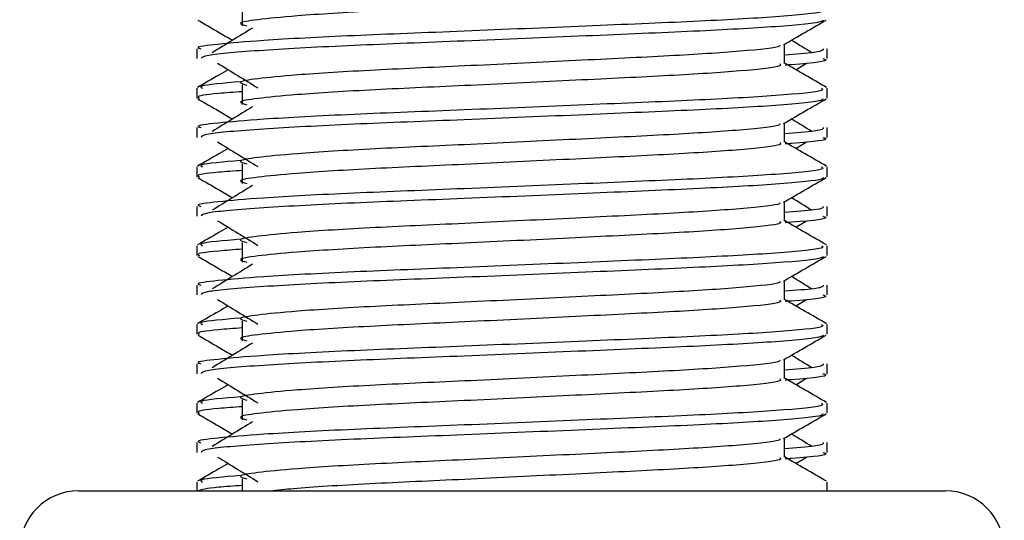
# Model space of a CAD drawing. Header units: millimetres. Extents: x 0 to 420, y 0 to 297.
# Tile 110 of 124: x 320.737 to 321.638, y 195.777 to 196.235. Entities that reach past the tile are written whole.
import ezdxf

# ---------------------------------------------------------------- set-up
doc = ezdxf.new("R2010")
doc.units = ezdxf.units.MM

msp = doc.modelspace()

# ---------------------------------------------------------------- linework, layer by layer
at = {"color": 7, "linetype": 'Continuous', "lineweight": 25}
for p, q in [((320.94019, 196.24767), (320.94019, 196.22965)), ((320.89869, 196.20865), (320.89869, 196.19967)), ((321.43633, 196.19521), (321.43633, 196.21278)), ((321.47534, 196.19967), (321.47534, 196.20865)), ((321.44672, 196.18957), (321.45637, 196.19548)), ((320.89869, 196.1726), (320.89869, 196.16362)), ((320.94019, 196.17558), (320.94019, 196.15756)), ((321.47534, 196.16362), (321.47534, 196.1726)), ((320.89869, 196.13657), (320.89869, 196.12759)), ((321.43633, 196.12313), (321.43633, 196.1407)), ((321.47534, 196.12759), (321.47534, 196.13657)), ((321.44672, 196.11749), (321.45637, 196.12339)), ((320.89869, 196.10052), (320.89869, 196.09153)), ((320.94019, 196.1035), (320.94019, 196.08548)), ((321.47534, 196.09153), (321.47534, 196.10052)), ((320.89869, 196.06449), (320.89869, 196.05551)), ((321.43633, 196.05105), (321.43633, 196.06862)), ((321.47534, 196.05551), (321.47534, 196.06449)), ((321.44672, 196.0454), (321.45637, 196.05131)), ((320.89869, 196.02844), (320.89869, 196.01945)), ((320.94019, 196.03142), (320.94019, 196.0134)), ((321.47534, 196.01945), (321.47534, 196.02844)), ((320.89869, 195.99241), (320.89869, 195.98342)), ((321.43633, 195.97896), (321.43633, 195.99654)), ((321.47534, 195.98342), (321.47534, 195.99241)), ((321.44672, 195.97332), (321.45637, 195.97923)), ((320.89869, 195.95636), (320.89869, 195.94737)), ((320.94019, 195.95934), (320.94019, 195.94132)), ((321.47534, 195.94737), (321.47534, 195.95636)), ((320.89869, 195.92033), (320.89869, 195.91134)), ((321.43633, 195.90688), (321.43633, 195.92446)), ((321.47534, 195.91134), (321.47534, 195.92033)), ((321.44672, 195.90124), (321.45637, 195.90715)), ((320.89869, 195.88428), (320.89869, 195.87529)), ((320.94019, 195.88726), (320.94019, 195.86924)), ((321.47534, 195.87529), (321.47534, 195.88428)), ((320.89869, 195.84825), (320.89869, 195.83926)), ((321.43633, 195.8348), (321.43633, 195.85238)), ((321.47534, 195.83926), (321.47534, 195.84825)), ((321.44672, 195.82916), (321.45637, 195.83507)), ((320.89869, 195.8122), (320.89869, 195.80417)), ((320.94019, 195.81518), (320.94019, 195.80417)), ((321.47534, 195.80417), (321.47534, 195.8122)), ((320.79057, 195.80417), (321.22139, 195.80417)), ((321.22139, 195.80417), (321.58346, 195.80417))]:
    msp.add_line(p, q, dxfattribs=at)
for centre, start, end in [((320.79057, 195.75011), 90, 180), ((321.58346, 195.75011), 0, 90)]:
    msp.add_arc(centre, 0.05406, start, end, dxfattribs=at)
for points, knots in [([(321.43201, 196.26724), (321.4328, 196.26654), (321.43517, 196.26444), (321.40008, 196.26042), (321.33428, 196.25621), (321.24583, 196.25202), (321.14957, 196.24726), (321.05846, 196.24327), (320.99111, 196.23918), (320.95231, 196.23527), (320.93419, 196.23239), (320.94125, 196.23045), (320.94439, 196.22958)], [0, 0, 0, 0, 0.059132, 0.177163, 0.292064, 0.406849, 0.524898, 0.638409, 0.754774, 0.844226, 0.930647, 1, 1, 1, 1]), ([(321.47035, 196.24468), (321.47125, 196.24399), (321.47395, 196.24191), (321.43341, 196.23789), (321.35733, 196.23369), (321.25505, 196.22949), (321.14368, 196.22473), (321.03842, 196.22075), (320.96017, 196.21665), (320.91635, 196.21274), (320.89632, 196.21038), (320.90116, 196.20898), (320.90229, 196.20865)], [0, 0, 0, 0, 0.061077, 0.184512, 0.304677, 0.424721, 0.548174, 0.666888, 0.788581, 0.882129, 0.97251, 1, 1, 1, 1]), ([(320.89937, 196.23497), (320.90589, 196.2312), (320.91653, 196.22505), (320.92716, 196.21889), (320.93127, 196.21651)], [0, 0, 0, 0, 0.61317, 1, 1, 1, 1]), ([(321.4719, 196.23492), (321.47167, 196.23448), (321.47075, 196.23261), (321.4335, 196.22888), (321.35731, 196.22468), (321.25502, 196.22048), (321.14379, 196.21572), (321.03803, 196.21174), (320.95481, 196.20728), (320.90465, 196.20302), (320.90308, 196.20066), (320.90243, 196.19967)], [0, 0, 0, 0, 0.0399117, 0.1661575, 0.2890582, 0.4118359, 0.5381002, 0.6595169, 0.7839817, 0.9096926, 1, 1, 1, 1]), ([(321.43555, 196.21233), (321.44206, 196.21611), (321.4551, 196.22365), (321.46814, 196.2312), (321.47466, 196.23497)], [0, 0, 0, 0, 0.499936, 1, 1, 1, 1]), ([(320.9495, 196.22768), (320.94336, 196.22392), (320.93107, 196.21639), (320.91881, 196.20887), (320.91268, 196.20511)], [0, 0, 0, 0, 0.49999, 1, 1, 1, 1]), ([(321.46135, 196.20511), (321.45522, 196.20887), (321.44903, 196.21267), (321.44282, 196.21647), (321.44276, 196.21651)], [0, 0, 0, 0, 0.989832, 1, 1, 1, 1]), ([(321.4319, 196.21228), (321.4322, 196.21187), (321.43352, 196.21006), (321.39958, 196.20635), (321.33441, 196.20215), (321.2458, 196.19795), (321.14958, 196.1932), (321.05846, 196.18921), (320.99111, 196.18512), (320.95231, 196.18121), (320.93418, 196.17833), (320.94125, 196.17638), (320.9444, 196.17552)], [0, 0, 0, 0, 0.035107, 0.156135, 0.273953, 0.391653, 0.512699, 0.629093, 0.748412, 0.840135, 0.92875, 1, 1, 1, 1]), ([(321.47174, 196.20865), (321.4719, 196.20758), (321.47217, 196.20576), (321.44674, 196.20378), (321.43633, 196.20297)], [0, 0, 0, 0, 0.590683, 1, 1, 1, 1]), ([(321.4716, 196.19967), (321.47266, 196.19933), (321.47804, 196.19761), (321.46416, 196.19546), (321.43899, 196.19384), (321.4371, 196.19372)], [0, 0, 0, 0, 0.18373, 0.938556, 1, 1, 1, 1]), ([(320.92731, 196.18957), (320.92447, 196.18792), (320.91511, 196.18251), (320.90575, 196.17709), (320.89923, 196.17332)], [0, 0, 0, 0, 0.303338, 1, 1, 1, 1]), ([(320.91766, 196.19548), (320.92381, 196.19171), (320.93609, 196.18419), (320.94836, 196.17666), (320.95449, 196.1729)], [0, 0, 0, 0, 0.500011, 1, 1, 1, 1]), ([(321.43201, 196.19516), (321.4328, 196.19446), (321.43517, 196.19236), (321.40008, 196.18834), (321.33428, 196.18413), (321.24583, 196.17993), (321.14957, 196.17518), (321.05846, 196.17119), (320.99111, 196.1671), (320.95231, 196.16319), (320.93419, 196.16031), (320.94125, 196.15837), (320.94439, 196.1575)], [0, 0, 0, 0, 0.059132, 0.177163, 0.292064, 0.406849, 0.524898, 0.638409, 0.754774, 0.844226, 0.930647, 1, 1, 1, 1]), ([(321.4748, 196.17332), (321.46828, 196.17709), (321.45545, 196.18451), (321.44263, 196.19194), (321.43633, 196.19558)], [0, 0, 0, 0, 0.508368, 1, 1, 1, 1]), ([(321.47035, 196.1726), (321.47125, 196.17191), (321.47395, 196.16983), (321.43341, 196.16581), (321.35733, 196.1616), (321.25505, 196.15741), (321.14368, 196.15265), (321.03842, 196.14866), (320.96017, 196.14457), (320.91635, 196.14066), (320.89632, 196.1383), (320.90116, 196.1369), (320.90229, 196.13657)], [0, 0, 0, 0, 0.061077, 0.184512, 0.304677, 0.424721, 0.548174, 0.666888, 0.788581, 0.882129, 0.97251, 1, 1, 1, 1]), ([(320.93859, 196.17851), (320.92298, 196.17718), (320.89901, 196.17514), (320.90247, 196.17326), (320.90368, 196.1726)], [0, 0, 0, 0, 0.651043, 1, 1, 1, 1]), ([(320.89937, 196.16289), (320.90589, 196.15912), (320.91653, 196.15296), (320.92716, 196.14681), (320.93127, 196.14443)], [0, 0, 0, 0, 0.61317, 1, 1, 1, 1]), ([(320.94019, 196.16944), (320.93252, 196.16888), (320.90897, 196.16716), (320.89772, 196.16533), (320.90045, 196.16394), (320.90108, 196.16362)], [0, 0, 0, 0, 0.270543, 0.831179, 1, 1, 1, 1]), ([(321.4719, 196.16284), (321.47167, 196.16239), (321.47075, 196.16053), (321.4335, 196.1568), (321.35731, 196.15259), (321.25502, 196.1484), (321.14379, 196.14364), (321.03803, 196.13966), (320.95481, 196.13519), (320.90465, 196.13094), (320.90308, 196.12858), (320.90243, 196.12759)], [0, 0, 0, 0, 0.039912, 0.166158, 0.289058, 0.411836, 0.5381, 0.659517, 0.783982, 0.909693, 1, 1, 1, 1]), ([(321.43555, 196.14025), (321.44206, 196.14402), (321.4551, 196.15157), (321.46814, 196.15912), (321.47466, 196.16289)], [0, 0, 0, 0, 0.499936, 1, 1, 1, 1]), ([(320.9495, 196.1556), (320.94336, 196.15184), (320.93107, 196.14431), (320.91881, 196.13679), (320.91268, 196.13303)], [0, 0, 0, 0, 0.49999, 1, 1, 1, 1]), ([(321.46135, 196.13303), (321.45522, 196.13679), (321.44903, 196.14059), (321.44282, 196.14439), (321.44276, 196.14443)], [0, 0, 0, 0, 0.989832, 1, 1, 1, 1]), ([(321.4319, 196.14019), (321.4322, 196.13979), (321.43352, 196.13798), (321.39958, 196.13427), (321.33441, 196.13007), (321.2458, 196.12587), (321.14958, 196.12112), (321.05846, 196.11713), (320.99111, 196.11304), (320.95231, 196.10912), (320.93418, 196.10624), (320.94125, 196.1043), (320.9444, 196.10344)], [0, 0, 0, 0, 0.035107, 0.156135, 0.273953, 0.391653, 0.512699, 0.629093, 0.748412, 0.840135, 0.92875, 1, 1, 1, 1]), ([(321.47174, 196.13657), (321.4719, 196.1355), (321.47217, 196.13368), (321.44674, 196.13169), (321.43633, 196.13088)], [0, 0, 0, 0, 0.590683, 1, 1, 1, 1]), ([(321.4716, 196.12759), (321.47266, 196.12725), (321.47804, 196.12553), (321.46416, 196.12337), (321.43899, 196.12176), (321.4371, 196.12164)], [0, 0, 0, 0, 0.18373, 0.938556, 1, 1, 1, 1]), ([(320.92731, 196.11749), (320.92447, 196.11584), (320.91511, 196.11043), (320.90575, 196.10501), (320.89923, 196.10124)], [0, 0, 0, 0, 0.303338, 1, 1, 1, 1]), ([(320.91766, 196.12339), (320.92381, 196.11963), (320.93609, 196.11211), (320.94836, 196.10458), (320.95449, 196.10082)], [0, 0, 0, 0, 0.500011, 1, 1, 1, 1]), ([(321.43201, 196.12307), (321.4328, 196.12237), (321.43517, 196.12028), (321.40008, 196.11625), (321.33428, 196.11205), (321.24583, 196.10785), (321.14957, 196.10309), (321.05846, 196.09911), (320.99111, 196.09502), (320.95231, 196.0911), (320.93419, 196.08823), (320.94125, 196.08628), (320.94439, 196.08542)], [0, 0, 0, 0, 0.059132, 0.177163, 0.292064, 0.406849, 0.524898, 0.638409, 0.754774, 0.844226, 0.930647, 1, 1, 1, 1]), ([(321.4748, 196.10124), (321.46828, 196.10501), (321.45545, 196.11243), (321.44263, 196.11985), (321.43633, 196.1235)], [0, 0, 0, 0, 0.508368, 1, 1, 1, 1]), ([(321.47035, 196.10052), (321.47125, 196.09983), (321.47395, 196.09774), (321.43341, 196.09373), (321.35733, 196.08952), (321.25505, 196.08533), (321.14368, 196.08057), (321.03842, 196.07658), (320.96017, 196.07249), (320.91635, 196.06857), (320.89632, 196.06622), (320.90116, 196.06482), (320.90229, 196.06449)], [0, 0, 0, 0, 0.061077, 0.184512, 0.304677, 0.424721, 0.548174, 0.666888, 0.788581, 0.882129, 0.97251, 1, 1, 1, 1]), ([(320.93859, 196.10643), (320.92298, 196.1051), (320.89901, 196.10306), (320.90247, 196.10118), (320.90368, 196.10052)], [0, 0, 0, 0, 0.651043, 1, 1, 1, 1]), ([(320.89937, 196.09081), (320.90589, 196.08704), (320.91653, 196.08088), (320.92716, 196.07473), (320.93127, 196.07235)], [0, 0, 0, 0, 0.61317, 1, 1, 1, 1]), ([(320.94019, 196.09736), (320.93252, 196.0968), (320.90897, 196.09507), (320.89772, 196.09325), (320.90045, 196.09186), (320.90108, 196.09153)], [0, 0, 0, 0, 0.270543, 0.831179, 1, 1, 1, 1]), ([(321.4719, 196.09076), (321.47167, 196.09031), (321.47075, 196.08845), (321.4335, 196.08471), (321.35731, 196.08051), (321.25502, 196.07632), (321.14379, 196.07156), (321.03803, 196.06757), (320.95481, 196.06311), (320.90465, 196.05886), (320.90308, 196.05649), (320.90243, 196.05551)], [0, 0, 0, 0, 0.039912, 0.166158, 0.289058, 0.411836, 0.5381, 0.659517, 0.783982, 0.909693, 1, 1, 1, 1]), ([(321.43555, 196.06817), (321.44206, 196.07194), (321.4551, 196.07949), (321.46814, 196.08704), (321.47466, 196.09081)], [0, 0, 0, 0, 0.499936, 1, 1, 1, 1]), ([(320.9495, 196.08352), (320.94336, 196.07975), (320.93107, 196.07223), (320.91881, 196.06471), (320.91268, 196.06094)], [0, 0, 0, 0, 0.49999, 1, 1, 1, 1]), ([(321.46135, 196.06094), (321.45522, 196.06471), (321.44903, 196.06851), (321.44282, 196.07231), (321.44276, 196.07235)], [0, 0, 0, 0, 0.989832, 1, 1, 1, 1]), ([(321.4319, 196.06811), (321.4322, 196.06771), (321.43352, 196.0659), (321.39958, 196.06219), (321.33441, 196.05799), (321.2458, 196.05379), (321.14958, 196.04903), (321.05846, 196.04505), (320.99111, 196.04095), (320.95231, 196.03704), (320.93418, 196.03416), (320.94125, 196.03222), (320.9444, 196.03135)], [0, 0, 0, 0, 0.035107, 0.156135, 0.273953, 0.391653, 0.512699, 0.629093, 0.748412, 0.840135, 0.92875, 1, 1, 1, 1]), ([(321.47174, 196.06449), (321.4719, 196.06342), (321.47217, 196.06159), (321.44674, 196.05961), (321.43633, 196.0588)], [0, 0, 0, 0, 0.590683, 1, 1, 1, 1]), ([(321.4716, 196.05551), (321.47266, 196.05517), (321.47804, 196.05344), (321.46416, 196.05129), (321.43899, 196.04968), (321.4371, 196.04956)], [0, 0, 0, 0, 0.18373, 0.938556, 1, 1, 1, 1]), ([(320.92731, 196.0454), (320.92447, 196.04376), (320.91511, 196.03834), (320.90575, 196.03293), (320.89923, 196.02916)], [0, 0, 0, 0, 0.3033381, 1, 1, 1, 1]), ([(320.91766, 196.05131), (320.92381, 196.04755), (320.93609, 196.04002), (320.94836, 196.0325), (320.95449, 196.02874)], [0, 0, 0, 0, 0.500011, 1, 1, 1, 1]), ([(321.43201, 196.05099), (321.4328, 196.05029), (321.43517, 196.0482), (321.40008, 196.04417), (321.33428, 196.03997), (321.24583, 196.03577), (321.14957, 196.03101), (321.05846, 196.02703), (320.99111, 196.02293), (320.95231, 196.01902), (320.93419, 196.01614), (320.94125, 196.0142), (320.94439, 196.01334)], [0, 0, 0, 0, 0.059132, 0.177163, 0.292064, 0.406849, 0.524898, 0.638409, 0.754774, 0.844226, 0.930647, 1, 1, 1, 1]), ([(321.4748, 196.02916), (321.46828, 196.03293), (321.45545, 196.04035), (321.44263, 196.04777), (321.43633, 196.05142)], [0, 0, 0, 0, 0.508368, 1, 1, 1, 1]), ([(321.47035, 196.02844), (321.47125, 196.02775), (321.47395, 196.02566), (321.43341, 196.02165), (321.35733, 196.01744), (321.25505, 196.01325), (321.14368, 196.00849), (321.03842, 196.0045), (320.96017, 196.00041), (320.91635, 195.99649), (320.89632, 195.99413), (320.90116, 195.99274), (320.90229, 195.99241)], [0, 0, 0, 0, 0.061077, 0.184512, 0.304677, 0.424721, 0.548174, 0.666888, 0.788581, 0.882129, 0.97251, 1, 1, 1, 1]), ([(320.93859, 196.03435), (320.92298, 196.03302), (320.89901, 196.03098), (320.90247, 196.0291), (320.90368, 196.02844)], [0, 0, 0, 0, 0.651043, 1, 1, 1, 1]), ([(320.89937, 196.01873), (320.90589, 196.01495), (320.91653, 196.0088), (320.92716, 196.00265), (320.93127, 196.00026)], [0, 0, 0, 0, 0.6131696, 1, 1, 1, 1]), ([(320.94019, 196.02528), (320.93252, 196.02472), (320.90897, 196.02299), (320.89772, 196.02116), (320.90045, 196.01977), (320.90108, 196.01945)], [0, 0, 0, 0, 0.270543, 0.831179, 1, 1, 1, 1]), ([(321.4719, 196.01868), (321.47167, 196.01823), (321.47075, 196.01637), (321.4335, 196.01263), (321.35731, 196.00843), (321.25502, 196.00424), (321.14379, 195.99948), (321.03803, 195.99549), (320.95481, 195.99103), (320.90465, 195.98678), (320.90308, 195.98441), (320.90243, 195.98342)], [0, 0, 0, 0, 0.039912, 0.166158, 0.289058, 0.411836, 0.5381, 0.659517, 0.783982, 0.909693, 1, 1, 1, 1]), ([(321.43555, 195.99609), (321.44206, 195.99986), (321.4551, 196.00741), (321.46814, 196.01495), (321.47466, 196.01873)], [0, 0, 0, 0, 0.499936, 1, 1, 1, 1]), ([(320.9495, 196.01143), (320.94336, 196.00767), (320.93107, 196.00015), (320.91881, 195.99262), (320.91268, 195.98886)], [0, 0, 0, 0, 0.49999, 1, 1, 1, 1]), ([(321.46135, 195.98886), (321.45522, 195.99262), (321.44903, 195.99642), (321.44282, 196.00023), (321.44276, 196.00026)], [0, 0, 0, 0, 0.989832, 1, 1, 1, 1]), ([(321.4319, 195.99603), (321.4322, 195.99562), (321.43352, 195.99381), (321.39958, 195.9901), (321.33441, 195.98591), (321.2458, 195.98171), (321.14958, 195.97695), (321.05846, 195.97296), (320.99111, 195.96887), (320.95231, 195.96496), (320.93418, 195.96208), (320.94125, 195.96014), (320.9444, 195.95927)], [0, 0, 0, 0, 0.035107, 0.156135, 0.273953, 0.391653, 0.512699, 0.629093, 0.748412, 0.840135, 0.92875, 1, 1, 1, 1]), ([(321.47174, 195.99241), (321.4719, 195.99133), (321.47217, 195.98951), (321.44674, 195.98753), (321.43633, 195.98672)], [0, 0, 0, 0, 0.590683, 1, 1, 1, 1]), ([(321.4716, 195.98342), (321.47266, 195.98309), (321.47804, 195.98136), (321.46416, 195.97921), (321.43899, 195.9776), (321.4371, 195.97748)], [0, 0, 0, 0, 0.18373, 0.938556, 1, 1, 1, 1]), ([(320.92731, 195.97332), (320.92447, 195.97168), (320.91511, 195.96626), (320.90575, 195.96085), (320.89923, 195.95708)], [0, 0, 0, 0, 0.303338, 1, 1, 1, 1]), ([(320.91766, 195.97923), (320.92381, 195.97547), (320.93609, 195.96794), (320.94836, 195.96042), (320.95449, 195.95665)], [0, 0, 0, 0, 0.500011, 1, 1, 1, 1]), ([(321.43201, 195.97891), (321.4328, 195.97821), (321.43517, 195.97612), (321.40008, 195.97209), (321.33428, 195.96788), (321.24583, 195.96369), (321.14957, 195.95893), (321.05846, 195.95494), (320.99111, 195.95085), (320.95231, 195.94694), (320.93419, 195.94406), (320.94125, 195.94212), (320.94439, 195.94126)], [0, 0, 0, 0, 0.059132, 0.1771634, 0.2920638, 0.4068492, 0.5248979, 0.6384095, 0.7547738, 0.8442256, 0.9306466, 1, 1, 1, 1]), ([(321.4748, 195.95708), (321.46828, 195.96085), (321.45545, 195.96827), (321.44263, 195.97569), (321.43633, 195.97934)], [0, 0, 0, 0, 0.508368, 1, 1, 1, 1]), ([(321.47035, 195.95636), (321.47125, 195.95567), (321.47395, 195.95358), (321.43341, 195.94956), (321.35733, 195.94536), (321.25505, 195.94116), (321.14368, 195.93641), (321.03842, 195.93242), (320.96017, 195.92833), (320.91635, 195.92441), (320.89632, 195.92205), (320.90116, 195.92065), (320.90229, 195.92033)], [0, 0, 0, 0, 0.061077, 0.184512, 0.304677, 0.424721, 0.548174, 0.666888, 0.788581, 0.882129, 0.97251, 1, 1, 1, 1]), ([(320.93859, 195.96226), (320.92298, 195.96094), (320.89901, 195.9589), (320.90247, 195.95701), (320.90368, 195.95636)], [0, 0, 0, 0, 0.6510435, 1, 1, 1, 1]), ([(320.89937, 195.94665), (320.90589, 195.94287), (320.91653, 195.93672), (320.92716, 195.93056), (320.93127, 195.92818)], [0, 0, 0, 0, 0.61317, 1, 1, 1, 1]), ([(320.94019, 195.9532), (320.93252, 195.95263), (320.90897, 195.95091), (320.89772, 195.94908), (320.90045, 195.94769), (320.90108, 195.94737)], [0, 0, 0, 0, 0.270543, 0.831179, 1, 1, 1, 1]), ([(321.4719, 195.9466), (321.47167, 195.94615), (321.47075, 195.94429), (321.4335, 195.94055), (321.35731, 195.93635), (321.25502, 195.93215), (321.14379, 195.9274), (321.03803, 195.92341), (320.95481, 195.91895), (320.90465, 195.9147), (320.90308, 195.91233), (320.90243, 195.91134)], [0, 0, 0, 0, 0.039912, 0.166158, 0.289058, 0.411836, 0.5381, 0.659517, 0.783982, 0.909693, 1, 1, 1, 1]), ([(321.43555, 195.92401), (321.44206, 195.92778), (321.4551, 195.93533), (321.46814, 195.94287), (321.47466, 195.94665)], [0, 0, 0, 0, 0.499936, 1, 1, 1, 1]), ([(320.9495, 195.93935), (320.94336, 195.93559), (320.93107, 195.92807), (320.91881, 195.92054), (320.91268, 195.91678)], [0, 0, 0, 0, 0.49999, 1, 1, 1, 1]), ([(321.46135, 195.91678), (321.45522, 195.92054), (321.44903, 195.92434), (321.44282, 195.92814), (321.44276, 195.92818)], [0, 0, 0, 0, 0.989832, 1, 1, 1, 1]), ([(321.4319, 195.92395), (321.4322, 195.92354), (321.43352, 195.92173), (321.39958, 195.91802), (321.33441, 195.91382), (321.2458, 195.90963), (321.14958, 195.90487), (321.05846, 195.90088), (320.99111, 195.89679), (320.95231, 195.89288), (320.93418, 195.89), (320.94125, 195.88806), (320.9444, 195.88719)], [0, 0, 0, 0, 0.035107, 0.156135, 0.273953, 0.391653, 0.512699, 0.629093, 0.748412, 0.840135, 0.92875, 1, 1, 1, 1]), ([(321.47174, 195.92033), (321.4719, 195.91925), (321.47217, 195.91743), (321.44674, 195.91545), (321.43633, 195.91464)], [0, 0, 0, 0, 0.590683, 1, 1, 1, 1]), ([(321.4716, 195.91134), (321.47266, 195.91101), (321.47804, 195.90928), (321.46416, 195.90713), (321.43899, 195.90552), (321.4371, 195.9054)], [0, 0, 0, 0, 0.18373, 0.938556, 1, 1, 1, 1]), ([(320.92731, 195.90124), (320.92447, 195.8996), (320.91511, 195.89418), (320.90575, 195.88877), (320.89923, 195.885)], [0, 0, 0, 0, 0.3033381, 1, 1, 1, 1]), ([(320.91766, 195.90715), (320.92381, 195.90339), (320.93609, 195.89586), (320.94836, 195.88834), (320.95449, 195.88457)], [0, 0, 0, 0, 0.500011, 1, 1, 1, 1]), ([(321.43201, 195.90683), (321.4328, 195.90613), (321.43517, 195.90403), (321.40008, 195.90001), (321.33428, 195.8958), (321.24583, 195.89161), (321.14957, 195.88685), (321.05846, 195.88286), (320.99111, 195.87877), (320.95231, 195.87486), (320.93419, 195.87198), (320.94125, 195.87004), (320.94439, 195.86917)], [0, 0, 0, 0, 0.059132, 0.1771634, 0.2920638, 0.4068492, 0.5248979, 0.6384095, 0.7547738, 0.8442256, 0.9306466, 1, 1, 1, 1]), ([(321.4748, 195.885), (321.46828, 195.88877), (321.45545, 195.89619), (321.44263, 195.90361), (321.43633, 195.90726)], [0, 0, 0, 0, 0.508368, 1, 1, 1, 1]), ([(321.47035, 195.88428), (321.47125, 195.88359), (321.47395, 195.8815), (321.43341, 195.87748), (321.35733, 195.87328), (321.25505, 195.86908), (321.14368, 195.86432), (321.03842, 195.86034), (320.96017, 195.85625), (320.91635, 195.85233), (320.89632, 195.84997), (320.90116, 195.84857), (320.90229, 195.84825)], [0, 0, 0, 0, 0.061077, 0.184512, 0.304677, 0.424721, 0.548174, 0.666888, 0.788581, 0.882129, 0.97251, 1, 1, 1, 1]), ([(320.93859, 195.89018), (320.92298, 195.88885), (320.89901, 195.88681), (320.90247, 195.88493), (320.90368, 195.88428)], [0, 0, 0, 0, 0.651043, 1, 1, 1, 1]), ([(320.89937, 195.87456), (320.90589, 195.87079), (320.91653, 195.86464), (320.92716, 195.85848), (320.93127, 195.8561)], [0, 0, 0, 0, 0.61317, 1, 1, 1, 1]), ([(320.94019, 195.88111), (320.93252, 195.88055), (320.90897, 195.87883), (320.89772, 195.877), (320.90045, 195.87561), (320.90108, 195.87529)], [0, 0, 0, 0, 0.270543, 0.831179, 1, 1, 1, 1]), ([(321.4719, 195.87451), (321.47167, 195.87407), (321.47075, 195.87221), (321.4335, 195.86847), (321.35731, 195.86427), (321.25502, 195.86007), (321.14379, 195.85531), (321.03803, 195.85133), (320.95481, 195.84687), (320.90465, 195.84261), (320.90308, 195.84025), (320.90243, 195.83926)], [0, 0, 0, 0, 0.039912, 0.166158, 0.289058, 0.411836, 0.5381, 0.659517, 0.783982, 0.909693, 1, 1, 1, 1]), ([(321.43555, 195.85192), (321.44206, 195.8557), (321.4551, 195.86325), (321.46814, 195.87079), (321.47466, 195.87456)], [0, 0, 0, 0, 0.499936, 1, 1, 1, 1]), ([(320.9495, 195.86727), (320.94336, 195.86351), (320.93107, 195.85598), (320.91881, 195.84846), (320.91268, 195.8447)], [0, 0, 0, 0, 0.49999, 1, 1, 1, 1]), ([(321.46135, 195.8447), (321.45522, 195.84846), (321.44903, 195.85226), (321.44282, 195.85606), (321.44276, 195.8561)], [0, 0, 0, 0, 0.989832, 1, 1, 1, 1]), ([(321.4319, 195.85187), (321.4322, 195.85146), (321.43352, 195.84965), (321.39958, 195.84594), (321.33441, 195.84174), (321.2458, 195.83755), (321.14958, 195.83279), (321.05846, 195.8288), (320.99111, 195.82471), (320.95231, 195.8208), (320.93418, 195.81792), (320.94125, 195.81597), (320.9444, 195.81511)], [0, 0, 0, 0, 0.035107, 0.156135, 0.273953, 0.391653, 0.512699, 0.629093, 0.748412, 0.840135, 0.92875, 1, 1, 1, 1]), ([(321.47174, 195.84825), (321.4719, 195.84717), (321.47217, 195.84535), (321.44674, 195.84337), (321.43633, 195.84256)], [0, 0, 0, 0, 0.590683, 1, 1, 1, 1]), ([(321.4716, 195.83926), (321.47266, 195.83892), (321.47804, 195.8372), (321.46416, 195.83505), (321.43899, 195.83344), (321.4371, 195.83331)], [0, 0, 0, 0, 0.18373, 0.938556, 1, 1, 1, 1]), ([(320.92731, 195.82916), (320.92447, 195.82752), (320.91511, 195.8221), (320.90575, 195.81669), (320.89923, 195.81291)], [0, 0, 0, 0, 0.303338, 1, 1, 1, 1]), ([(320.91766, 195.83507), (320.92381, 195.8313), (320.93609, 195.82378), (320.94836, 195.81625), (320.95449, 195.81249)], [0, 0, 0, 0, 0.5000113, 1, 1, 1, 1]), ([(321.43201, 195.83475), (321.4328, 195.83405), (321.43517, 195.83195), (321.40008, 195.82793), (321.33427, 195.82372), (321.24588, 195.81953), (321.14939, 195.81477), (321.0591, 195.81079), (320.99654, 195.80711), (320.97534, 195.80488), (320.96856, 195.80417)], [0, 0, 0, 0, 0.073049, 0.218861, 0.360804, 0.502606, 0.648439, 0.788666, 0.932418, 1, 1, 1, 1]), ([(321.4748, 195.81291), (321.46828, 195.81669), (321.45545, 195.82411), (321.44263, 195.83153), (321.43633, 195.83518)], [0, 0, 0, 0, 0.508368, 1, 1, 1, 1]), ([(320.93859, 195.8181), (320.92298, 195.81677), (320.89901, 195.81473), (320.90247, 195.81285), (320.90368, 195.8122)], [0, 0, 0, 0, 0.651043, 1, 1, 1, 1]), ([(320.94019, 195.80903), (320.93235, 195.80847), (320.90828, 195.80675), (320.9032, 195.80521), (320.89977, 195.80417)], [0, 0, 0, 0, 0.325493, 1, 1, 1, 1])]:
    msp.add_open_spline(points, degree=3, knots=knots, dxfattribs=at)

doc.saveas('drawing.dxf')
